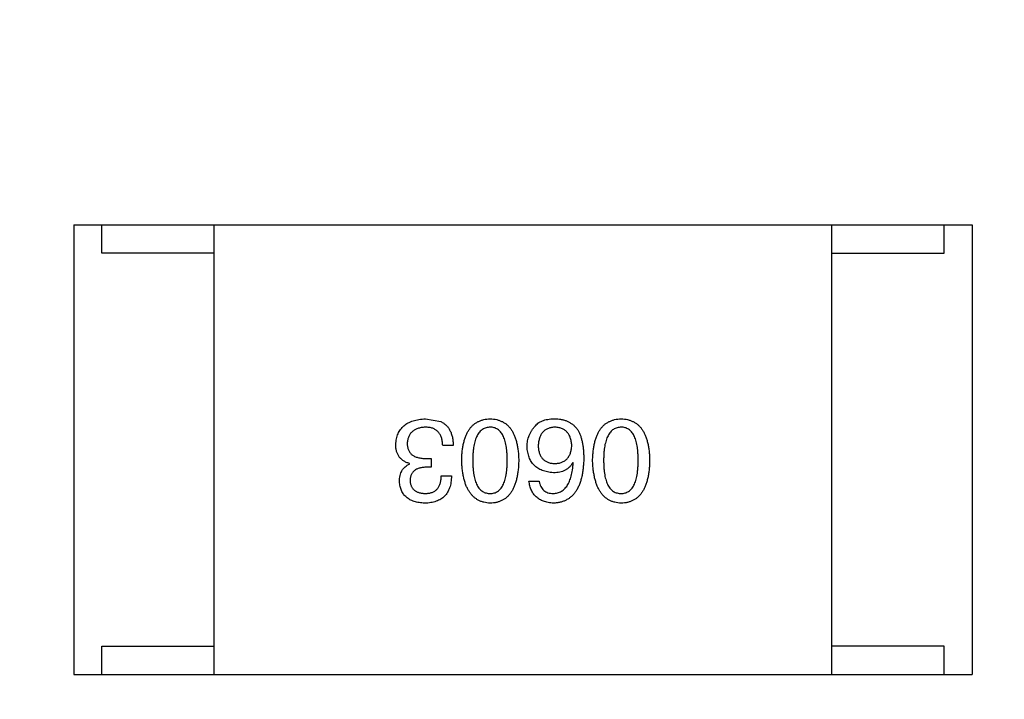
# Model space of a CAD drawing. Header units: inches. Extents: x -39 to 106, y -45 to 75.
# Tile 85 of 222: x 25.83 to 27.59, y -24.78 to -23.57. Entities that reach past the tile are written whole.
import ezdxf

# ---------------------------------------------------------------- set-up
doc = ezdxf.new("R2010")
doc.units = ezdxf.units.IN
doc.header["$LTSCALE"] = 1.21
doc.header["$MEASUREMENT"] = 0
doc.header["$PDMODE"] = 3
doc.header["$PDSIZE"] = 0.3125
doc.layers.get('0').update_dxf_attribs({"linetype": 'CONTINUOUS'})
doc.layers.get('Defpoints').update_dxf_attribs({"linetype": 'CONTINUOUS'})
doc.layers.add('DIM', color=3, linetype='CONTINUOUS')
doc.styles.get("Standard").update_dxf_attribs({"font": 'txt', "width": 0.8})
doc.dimstyles.get("Standard").update_dxf_attribs({"dimtxt": 0.15625, "dimasz": 0.1875, "dimexe": 0.125, "dimexo": 0.0625, "dimgap": 0.09, "dimtad": 0, "dimtih": 1, "dimtoh": 1, "dimzin": 4, "dimdsep": 46, "dimtxsty": 'STANDARD', "dimblk": '_FILLED', "dimblk1": '_FILLED', "dimblk2": '_FILLED', "dimcen": 0.09, "dimazin": 1, "dimtp": 0.01, "dimtm": 0.01, "dimtfac": 1, "dimtofl": 0, "dimtmove": 0, "dimatfit": 3, "dimldrblk": '_FILLED', "dimfxl": 1, "dimtolj": 1, "dimtzin": 4, "dimarcsym": 0})

# ---------------------------------------------------------------- blocks, each defined once
blk = doc.blocks.new('_FILLED')
at = {"color": 0, "linetype": 'ByBlock'}
blk.add_solid([(0, 0), (-1, 0.16667), (-1, -0.16667)], dxfattribs=at)
blk = doc.blocks.new('*D6')
at = {"layer": 'Defpoints', "color": 0}
for p in [(-13.1719, -23.0315), (49.8281, -23.0315), (49.8281, -38.8367)]:
    blk.add_point(p, dxfattribs=at)
at = {"layer": 'DIM', "color": 0, "lineweight": -2}
for p, q in [((-13.1719, -23.094), (-13.1719, -38.9617)), ((49.8281, -23.094), (49.8281, -38.9617)), ((-11.1719, -38.8367), (15.3048, -38.8367)), ((47.8281, -38.8367), (21.3515, -38.8367))]:
    blk.add_line(p, q, dxfattribs=at)
at = {"layer": 'DIM', "color": 0, "lineweight": -2, "xscale": 2, "yscale": 2, "zscale": 2, "rotation": 180}
blk.add_blockref('_FILLED', (-13.1719, -38.8367), dxfattribs=at)
at = {"layer": 'DIM', "color": 0, "lineweight": -2, "xscale": 2, "yscale": 2, "zscale": 2}
blk.add_blockref('_FILLED', (49.8281, -38.8367), dxfattribs=at)
at = {"layer": 'DIM', "color": 0, "insert": (18.3281, -38.8367), "char_height": 2, "attachment_point": 5}
blk.add_mtext('\\A1;63.00', dxfattribs=at)

msp = doc.modelspace()

# ---------------------------------------------------------------- linework, layer by layer
at = {"color": 7, "linetype": 'Continuous'}
for p, q in [((25.928, -23.9317), (27.528, -23.9317)), ((25.928, -23.9317), (25.928, -24.7317)), ((25.978, -23.9817), (25.978, -23.9317)), ((26.178, -24.7317), (26.178, -23.9317)), ((27.278, -24.7317), (27.278, -23.9317)), ((27.478, -23.9817), (27.478, -23.9317)), ((27.528, -23.9317), (27.528, -24.7317)), ((26.178, -23.9817), (25.978, -23.9817)), ((27.278, -23.9817), (27.478, -23.9817)), ((26.5548, -24.2769), (26.5819, -24.2818)), ((26.604, -24.3244), (26.5852, -24.3244)), ((26.5557, -24.3474), (26.5647, -24.3474)), ((26.5647, -24.3474), (26.5647, -24.3629)), ((26.8175, -24.3556), (26.8167, -24.3547)), ((26.5261, -24.3572), (26.5261, -24.3564)), ((26.5647, -24.3629), (26.5548, -24.3629)), ((26.5827, -24.3785), (26.6007, -24.3785)), ((26.7388, -24.3875), (26.7568, -24.3875)), ((25.978, -24.6817), (26.178, -24.6817)), ((25.978, -24.7317), (25.978, -24.6817)), ((27.478, -24.6817), (27.278, -24.6817)), ((27.478, -24.7317), (27.478, -24.6817)), ((25.928, -24.7317), (27.528, -24.7317))]:
    msp.add_line(p, q, dxfattribs=at)
for points, knots in [([(26.5016, -24.3228), (26.5017, -24.321), (26.5019, -24.3175), (26.5028, -24.3124), (26.5041, -24.3077), (26.5057, -24.3033), (26.5077, -24.2993), (26.5101, -24.2955), (26.5129, -24.2922), (26.5161, -24.2891), (26.5196, -24.2864), (26.5235, -24.284), (26.5278, -24.282), (26.5325, -24.2803), (26.5376, -24.2789), (26.543, -24.2779), (26.5488, -24.2772), (26.5528, -24.277), (26.5548, -24.2769)], [0, 0, 0, 0, 0.068236, 0.132937, 0.194125, 0.253174, 0.310181, 0.365986, 0.421096, 0.476216, 0.532352, 0.590232, 0.649824, 0.71274, 0.778406, 0.848058, 0.921922, 1, 1, 1, 1]), ([(26.5819, -24.2818), (26.5828, -24.2822), (26.5845, -24.283), (26.5869, -24.2846), (26.5892, -24.2862), (26.5913, -24.2881), (26.5932, -24.2902), (26.595, -24.2924), (26.5967, -24.2948), (26.5981, -24.2974), (26.5994, -24.3001), (26.6006, -24.3031), (26.6015, -24.3062), (26.6024, -24.3095), (26.603, -24.313), (26.6035, -24.3166), (26.6039, -24.3205), (26.604, -24.3231), (26.604, -24.3244)], [0, 0, 0, 0, 0.056906, 0.113264, 0.168825, 0.223843, 0.279195, 0.335267, 0.392098, 0.450414, 0.51054, 0.572219, 0.636652, 0.703156, 0.773102, 0.845505, 0.921063, 1, 1, 1, 1]), ([(26.619, -24.3506), (26.6191, -24.3477), (26.6193, -24.342), (26.62, -24.3337), (26.6211, -24.326), (26.6226, -24.3188), (26.6245, -24.3122), (26.6267, -24.3062), (26.6293, -24.3007), (26.6323, -24.2957), (26.6357, -24.2914), (26.6395, -24.2876), (26.6436, -24.2843), (26.6481, -24.2817), (26.653, -24.2796), (26.6583, -24.2781), (26.6639, -24.2771), (26.6678, -24.277), (26.6698, -24.2769)], [0, 0, 0, 0, 0.08769, 0.170218, 0.24749, 0.319818, 0.387758, 0.451391, 0.511445, 0.568185, 0.622681, 0.67526, 0.726746, 0.778428, 0.830764, 0.884397, 0.940866, 1, 1, 1, 1]), ([(26.6698, -24.2769), (26.6718, -24.277), (26.6756, -24.2771), (26.6813, -24.2781), (26.6865, -24.2796), (26.6914, -24.2817), (26.6959, -24.2843), (26.7001, -24.2876), (26.7038, -24.2914), (26.7072, -24.2958), (26.7102, -24.3007), (26.7128, -24.3062), (26.715, -24.3122), (26.7169, -24.3188), (26.7184, -24.326), (26.7195, -24.3337), (26.7203, -24.342), (26.7205, -24.3477), (26.7206, -24.3506)], [0, 0, 0, 0, 0.059135, 0.115606, 0.169241, 0.221578, 0.273261, 0.324749, 0.377329, 0.431642, 0.488541, 0.548597, 0.612232, 0.680174, 0.752504, 0.829777, 0.912307, 1, 1, 1, 1]), ([(26.7503, -24.2892), (26.7512, -24.2881), (26.7531, -24.286), (26.7566, -24.2834), (26.7605, -24.2812), (26.7649, -24.2794), (26.7698, -24.2781), (26.7752, -24.2772), (26.781, -24.2768), (26.7851, -24.2768), (26.7872, -24.2769)], [0, 0, 0, 0, 0.105033, 0.21147, 0.321511, 0.438526, 0.563605, 0.698055, 0.843218, 1, 1, 1, 1]), ([(26.7872, -24.2769), (26.7892, -24.277), (26.7932, -24.2772), (26.799, -24.2783), (26.8045, -24.2799), (26.8095, -24.2821), (26.8142, -24.2849), (26.8185, -24.2882), (26.8224, -24.2921), (26.8246, -24.295), (26.8257, -24.2965)], [0, 0, 0, 0, 0.137449, 0.267856, 0.393219, 0.514735, 0.63397, 0.753734, 0.874967, 1, 1, 1, 1]), ([(26.8521, -24.3506), (26.8522, -24.3477), (26.8524, -24.342), (26.8532, -24.3337), (26.8543, -24.326), (26.8558, -24.3188), (26.8576, -24.3122), (26.8599, -24.3062), (26.8625, -24.3007), (26.8655, -24.2957), (26.8689, -24.2914), (26.8726, -24.2876), (26.8768, -24.2843), (26.8813, -24.2817), (26.8862, -24.2796), (26.8914, -24.2781), (26.8971, -24.2771), (26.9009, -24.277), (26.9029, -24.2769)], [0, 0, 0, 0, 0.08769, 0.170218, 0.24749, 0.319818, 0.387758, 0.451391, 0.511445, 0.568185, 0.622681, 0.67526, 0.726746, 0.778428, 0.830764, 0.884397, 0.940866, 1, 1, 1, 1]), ([(26.9029, -24.2769), (26.9049, -24.277), (26.9088, -24.2771), (26.9144, -24.2781), (26.9197, -24.2796), (26.9246, -24.2817), (26.9291, -24.2843), (26.9332, -24.2876), (26.937, -24.2914), (26.9403, -24.2958), (26.9434, -24.3007), (26.9459, -24.3062), (26.9482, -24.3122), (26.9501, -24.3188), (26.9516, -24.326), (26.9527, -24.3337), (26.9534, -24.342), (26.9536, -24.3477), (26.9537, -24.3506)], [0, 0, 0, 0, 0.059135, 0.115606, 0.169241, 0.221578, 0.273261, 0.324749, 0.377329, 0.431642, 0.488541, 0.548597, 0.612232, 0.680174, 0.752504, 0.829777, 0.912307, 1, 1, 1, 1]), ([(26.554, -24.2916), (26.5528, -24.2917), (26.5504, -24.2919), (26.5469, -24.2924), (26.5437, -24.2931), (26.5407, -24.294), (26.5379, -24.2951), (26.5353, -24.2964), (26.533, -24.2979), (26.5308, -24.2996), (26.529, -24.3015), (26.5272, -24.3036), (26.5258, -24.3059), (26.5246, -24.3084), (26.5236, -24.3111), (26.5229, -24.314), (26.5223, -24.3171), (26.5221, -24.3192), (26.522, -24.3203)], [0, 0, 0, 0, 0.076694, 0.149502, 0.218019, 0.283183, 0.345589, 0.405199, 0.462852, 0.519478, 0.575313, 0.630559, 0.687006, 0.744638, 0.804006, 0.866059, 0.931486, 1, 1, 1, 1]), ([(26.5852, -24.3244), (26.5851, -24.3231), (26.585, -24.3205), (26.5845, -24.3168), (26.5839, -24.3133), (26.583, -24.3101), (26.5818, -24.3071), (26.5805, -24.3044), (26.5788, -24.302), (26.577, -24.2998), (26.5749, -24.2979), (26.5726, -24.2962), (26.5701, -24.2948), (26.5673, -24.2936), (26.5643, -24.2927), (26.5611, -24.2921), (26.5576, -24.2917), (26.5552, -24.2916), (26.554, -24.2916)], [0, 0, 0, 0, 0.07723, 0.149593, 0.217944, 0.282232, 0.34411, 0.402297, 0.458791, 0.513966, 0.568538, 0.623291, 0.679957, 0.737243, 0.798142, 0.86118, 0.928728, 1, 1, 1, 1]), ([(26.6698, -24.2916), (26.6685, -24.2917), (26.6661, -24.2919), (26.6625, -24.2926), (26.6592, -24.2939), (26.6561, -24.2956), (26.6533, -24.2977), (26.6507, -24.3003), (26.6484, -24.3034), (26.6463, -24.3068), (26.6445, -24.3108), (26.6429, -24.3152), (26.6416, -24.32), (26.6405, -24.3253), (26.6397, -24.331), (26.6391, -24.3371), (26.6387, -24.3437), (26.6386, -24.3483), (26.6386, -24.3506)], [0, 0, 0, 0, 0.050879, 0.099377, 0.146973, 0.193618, 0.240619, 0.289461, 0.34047, 0.395283, 0.453059, 0.515633, 0.582666, 0.655287, 0.732971, 0.815933, 0.905166, 1, 1, 1, 1]), ([(26.7001, -24.3506), (26.7001, -24.3483), (26.7, -24.3436), (26.6997, -24.337), (26.6991, -24.3307), (26.6983, -24.325), (26.6972, -24.3197), (26.696, -24.3148), (26.6944, -24.3104), (26.6926, -24.3064), (26.6906, -24.303), (26.6884, -24.2999), (26.6859, -24.2974), (26.6831, -24.2953), (26.6801, -24.2936), (26.6769, -24.2925), (26.6734, -24.2918), (26.671, -24.2917), (26.6698, -24.2916)], [0, 0, 0, 0, 0.096457, 0.187288, 0.27178, 0.350132, 0.423455, 0.491343, 0.554037, 0.612253, 0.666313, 0.717038, 0.764921, 0.811214, 0.856775, 0.902988, 0.950234, 1, 1, 1, 1]), ([(26.7355, -24.3261), (26.7356, -24.3243), (26.7357, -24.3209), (26.7364, -24.3158), (26.7375, -24.3109), (26.7391, -24.3061), (26.7412, -24.3016), (26.7438, -24.2972), (26.7468, -24.2931), (26.7491, -24.2905), (26.7503, -24.2892)], [0, 0, 0, 0, 0.12904, 0.253809, 0.377066, 0.499122, 0.621469, 0.744665, 0.870607, 1, 1, 1, 1]), ([(26.7839, -24.2916), (26.7828, -24.2917), (26.7807, -24.2919), (26.7776, -24.2925), (26.7747, -24.2932), (26.772, -24.2943), (26.7695, -24.2956), (26.7671, -24.2971), (26.765, -24.2988), (26.7631, -24.3008), (26.7614, -24.3031), (26.7599, -24.3055), (26.7586, -24.3082), (26.7575, -24.3112), (26.7567, -24.3144), (26.756, -24.3178), (26.7554, -24.3214), (26.7553, -24.3239), (26.7552, -24.3252)], [0, 0, 0, 0, 0.066682, 0.130303, 0.190802, 0.248749, 0.30534, 0.361219, 0.415721, 0.471765, 0.528279, 0.586428, 0.64659, 0.710143, 0.776461, 0.846692, 0.921137, 1, 1, 1, 1]), ([(26.815, -24.3244), (26.815, -24.3231), (26.8148, -24.3206), (26.8142, -24.317), (26.8135, -24.3136), (26.8125, -24.3104), (26.8114, -24.3075), (26.8099, -24.3048), (26.8083, -24.3024), (26.8064, -24.3002), (26.8044, -24.2983), (26.8021, -24.2966), (26.7996, -24.2951), (26.7969, -24.2939), (26.7939, -24.293), (26.7908, -24.2923), (26.7874, -24.2918), (26.7851, -24.2917), (26.7839, -24.2916)], [0, 0, 0, 0, 0.076467, 0.148148, 0.216496, 0.280559, 0.342274, 0.401168, 0.458322, 0.514073, 0.569257, 0.62465, 0.68124, 0.739113, 0.799947, 0.862804, 0.929597, 1, 1, 1, 1]), ([(26.8257, -24.2965), (26.8265, -24.2981), (26.8283, -24.3013), (26.8305, -24.3066), (26.8323, -24.3122), (26.8338, -24.3184), (26.835, -24.325), (26.8357, -24.332), (26.8363, -24.3395), (26.8363, -24.3447), (26.8363, -24.3474)], [0, 0, 0, 0, 0.101889, 0.209155, 0.322694, 0.442863, 0.569758, 0.70479, 0.848502, 1, 1, 1, 1]), ([(26.9029, -24.2916), (26.9017, -24.2917), (26.8992, -24.2919), (26.8956, -24.2926), (26.8923, -24.2939), (26.8892, -24.2956), (26.8864, -24.2977), (26.8839, -24.3003), (26.8815, -24.3034), (26.8795, -24.3068), (26.8776, -24.3108), (26.8761, -24.3152), (26.8747, -24.32), (26.8736, -24.3253), (26.8728, -24.331), (26.8722, -24.3371), (26.8718, -24.3437), (26.8718, -24.3483), (26.8718, -24.3506)], [0, 0, 0, 0, 0.050879, 0.099377, 0.146973, 0.193618, 0.240619, 0.289461, 0.34047, 0.395283, 0.453059, 0.515633, 0.582666, 0.655287, 0.732971, 0.815933, 0.905166, 1, 1, 1, 1]), ([(26.9333, -24.3506), (26.9332, -24.3483), (26.9332, -24.3436), (26.9328, -24.337), (26.9323, -24.3307), (26.9315, -24.325), (26.9303, -24.3197), (26.9291, -24.3148), (26.9276, -24.3104), (26.9258, -24.3064), (26.9238, -24.303), (26.9215, -24.2999), (26.919, -24.2974), (26.9162, -24.2953), (26.9133, -24.2936), (26.91, -24.2925), (26.9065, -24.2918), (26.9042, -24.2917), (26.9029, -24.2916)], [0, 0, 0, 0, 0.096457, 0.187288, 0.27178, 0.350132, 0.423455, 0.491343, 0.554037, 0.612253, 0.666313, 0.717038, 0.764921, 0.811214, 0.856775, 0.902988, 0.950234, 1, 1, 1, 1]), ([(26.522, -24.3203), (26.5221, -24.3214), (26.5221, -24.3235), (26.5225, -24.3266), (26.5232, -24.3295), (26.5241, -24.3322), (26.5253, -24.3346), (26.5267, -24.3368), (26.5284, -24.3389), (26.5304, -24.3407), (26.5327, -24.3422), (26.5352, -24.3436), (26.538, -24.3448), (26.541, -24.3457), (26.5443, -24.3465), (26.5479, -24.347), (26.5517, -24.3473), (26.5543, -24.3474), (26.5557, -24.3474)], [0, 0, 0, 0, 0.066518, 0.129194, 0.188613, 0.245254, 0.300032, 0.353805, 0.407079, 0.461108, 0.516272, 0.574141, 0.634837, 0.699275, 0.767504, 0.840272, 0.917505, 1, 1, 1, 1]), ([(26.5261, -24.3564), (26.5252, -24.3561), (26.5232, -24.3554), (26.5204, -24.3543), (26.5178, -24.353), (26.5154, -24.3516), (26.5132, -24.35), (26.5111, -24.3482), (26.5093, -24.3464), (26.5077, -24.3443), (26.5062, -24.3421), (26.505, -24.3398), (26.5039, -24.3373), (26.5031, -24.3347), (26.5023, -24.3319), (26.5019, -24.329), (26.5016, -24.3259), (26.5016, -24.3239), (26.5016, -24.3228)], [0, 0, 0, 0, 0.069445, 0.136039, 0.200011, 0.261745, 0.322328, 0.381403, 0.438864, 0.496655, 0.554398, 0.612391, 0.672266, 0.733005, 0.79604, 0.861293, 0.928785, 1, 1, 1, 1]), ([(26.7822, -24.3728), (26.7804, -24.3726), (26.7769, -24.3723), (26.7717, -24.3714), (26.7669, -24.3702), (26.7625, -24.3687), (26.7583, -24.3669), (26.7545, -24.3648), (26.7511, -24.3623), (26.748, -24.3595), (26.7452, -24.3564), (26.7428, -24.353), (26.7407, -24.3493), (26.739, -24.3452), (26.7376, -24.3409), (26.7365, -24.3362), (26.7358, -24.3312), (26.7356, -24.3278), (26.7355, -24.3261)], [0, 0, 0, 0, 0.074228, 0.144548, 0.211288, 0.274576, 0.335162, 0.393915, 0.450599, 0.506657, 0.562409, 0.618617, 0.676096, 0.735061, 0.79654, 0.860906, 0.928473, 1, 1, 1, 1]), ([(26.7552, -24.3252), (26.7553, -24.3265), (26.7555, -24.3289), (26.756, -24.3323), (26.7567, -24.3355), (26.7576, -24.3385), (26.7587, -24.3413), (26.76, -24.3438), (26.7616, -24.3461), (26.7633, -24.3482), (26.7653, -24.3501), (26.7675, -24.3517), (26.7699, -24.353), (26.7724, -24.3542), (26.7752, -24.3551), (26.7782, -24.3558), (26.7814, -24.3562), (26.7836, -24.3563), (26.7847, -24.3564)], [0, 0, 0, 0, 0.076288, 0.14871, 0.216387, 0.281386, 0.342528, 0.402111, 0.4591, 0.514852, 0.569974, 0.625644, 0.682226, 0.740156, 0.800362, 0.863471, 0.930116, 1, 1, 1, 1]), ([(26.7847, -24.3564), (26.7859, -24.3563), (26.7881, -24.3562), (26.7914, -24.3558), (26.7945, -24.3551), (26.7973, -24.3541), (26.8, -24.353), (26.8024, -24.3515), (26.8047, -24.3499), (26.8067, -24.348), (26.8085, -24.3459), (26.81, -24.3435), (26.8114, -24.3409), (26.8126, -24.3381), (26.8135, -24.335), (26.8143, -24.3317), (26.8148, -24.3281), (26.815, -24.3257), (26.815, -24.3244)], [0, 0, 0, 0, 0.070453, 0.136523, 0.199866, 0.260392, 0.318446, 0.374657, 0.430182, 0.485556, 0.541071, 0.598396, 0.657208, 0.718642, 0.783247, 0.851631, 0.923928, 1, 1, 1, 1]), ([(26.6698, -24.4269), (26.6678, -24.4268), (26.664, -24.4265), (26.6584, -24.4255), (26.6533, -24.4238), (26.6484, -24.4216), (26.644, -24.4188), (26.6399, -24.4155), (26.6361, -24.4115), (26.6328, -24.407), (26.6297, -24.4019), (26.6271, -24.3963), (26.6248, -24.39), (26.6229, -24.3832), (26.6214, -24.3759), (26.6202, -24.368), (26.6193, -24.3595), (26.6191, -24.3537), (26.619, -24.3506)], [0, 0, 0, 0, 0.057415, 0.112361, 0.16496, 0.216437, 0.267441, 0.318839, 0.371478, 0.426325, 0.483626, 0.544235, 0.608673, 0.677374, 0.750405, 0.828394, 0.911525, 1, 1, 1, 1]), ([(26.6386, -24.3506), (26.6386, -24.353), (26.6387, -24.3576), (26.6391, -24.3643), (26.6397, -24.3706), (26.6405, -24.3763), (26.6416, -24.3817), (26.6429, -24.3865), (26.6445, -24.3909), (26.6463, -24.3949), (26.6484, -24.3983), (26.6507, -24.4014), (26.6533, -24.4039), (26.6561, -24.4061), (26.6592, -24.4077), (26.6625, -24.4088), (26.6661, -24.4095), (26.6685, -24.4096), (26.6698, -24.4097)], [0, 0, 0, 0, 0.095719, 0.185854, 0.269738, 0.347952, 0.420315, 0.487894, 0.550245, 0.608186, 0.662454, 0.713283, 0.761375, 0.808209, 0.854301, 0.901312, 0.949396, 1, 1, 1, 1]), ([(26.6698, -24.4097), (26.671, -24.4096), (26.6734, -24.4095), (26.6769, -24.4088), (26.6801, -24.4077), (26.6831, -24.406), (26.6858, -24.4039), (26.6884, -24.4014), (26.6906, -24.3983), (26.6926, -24.3948), (26.6944, -24.3909), (26.696, -24.3865), (26.6972, -24.3816), (26.6983, -24.3764), (26.6991, -24.3706), (26.6997, -24.3643), (26.7, -24.3576), (26.7001, -24.353), (26.7001, -24.3506)], [0, 0, 0, 0, 0.049764, 0.097007, 0.143217, 0.188577, 0.235116, 0.282997, 0.333719, 0.387776, 0.445989, 0.508679, 0.576563, 0.649481, 0.728235, 0.812722, 0.903548, 1, 1, 1, 1]), ([(26.7206, -24.3506), (26.7205, -24.3537), (26.7203, -24.3596), (26.7195, -24.3682), (26.7184, -24.3761), (26.7169, -24.3835), (26.7151, -24.3904), (26.7128, -24.3966), (26.7102, -24.4023), (26.7072, -24.4074), (26.7038, -24.4119), (26.7001, -24.4158), (26.696, -24.4192), (26.6914, -24.4219), (26.6865, -24.424), (26.6813, -24.4256), (26.6756, -24.4266), (26.6718, -24.4268), (26.6698, -24.4269)], [0, 0, 0, 0, 0.088823, 0.172287, 0.250296, 0.323438, 0.392244, 0.456221, 0.516635, 0.573871, 0.628, 0.680335, 0.731489, 0.782557, 0.834044, 0.886738, 0.942089, 1, 1, 1, 1]), ([(26.8363, -24.3474), (26.8363, -24.3505), (26.8361, -24.3566), (26.8352, -24.3655), (26.8341, -24.3737), (26.8325, -24.3814), (26.8305, -24.3885), (26.8281, -24.395), (26.8253, -24.4009), (26.8221, -24.4062), (26.8186, -24.4109), (26.8146, -24.415), (26.8102, -24.4185), (26.8053, -24.4214), (26.8001, -24.4237), (26.7945, -24.4254), (26.7885, -24.4265), (26.7844, -24.4267), (26.7822, -24.4269)], [0, 0, 0, 0, 0.087517, 0.169686, 0.246944, 0.319347, 0.387088, 0.450961, 0.511075, 0.567974, 0.622351, 0.675039, 0.726853, 0.778688, 0.83093, 0.884738, 0.941043, 1, 1, 1, 1]), ([(26.8167, -24.3547), (26.8158, -24.3562), (26.8141, -24.359), (26.811, -24.3627), (26.8073, -24.3658), (26.8032, -24.3684), (26.7986, -24.3704), (26.7935, -24.3718), (26.788, -24.3726), (26.7842, -24.3727), (26.7822, -24.3728)], [0, 0, 0, 0, 0.122276, 0.239997, 0.35611, 0.473903, 0.59404, 0.720428, 0.855383, 1, 1, 1, 1]), ([(26.9029, -24.4269), (26.901, -24.4268), (26.8971, -24.4265), (26.8916, -24.4255), (26.8864, -24.4238), (26.8816, -24.4216), (26.8771, -24.4188), (26.873, -24.4155), (26.8693, -24.4115), (26.8659, -24.407), (26.8629, -24.4019), (26.8603, -24.3963), (26.858, -24.39), (26.8561, -24.3832), (26.8546, -24.3759), (26.8533, -24.368), (26.8525, -24.3595), (26.8522, -24.3537), (26.8521, -24.3506)], [0, 0, 0, 0, 0.057415, 0.112361, 0.16496, 0.216437, 0.267441, 0.318839, 0.371478, 0.426325, 0.483626, 0.544235, 0.608673, 0.677374, 0.750405, 0.828394, 0.911525, 1, 1, 1, 1]), ([(26.8718, -24.3506), (26.8718, -24.353), (26.8718, -24.3576), (26.8722, -24.3643), (26.8728, -24.3706), (26.8736, -24.3763), (26.8747, -24.3817), (26.876, -24.3865), (26.8776, -24.3909), (26.8794, -24.3949), (26.8815, -24.3983), (26.8838, -24.4014), (26.8864, -24.4039), (26.8892, -24.4061), (26.8923, -24.4077), (26.8956, -24.4088), (26.8992, -24.4095), (26.9017, -24.4096), (26.9029, -24.4097)], [0, 0, 0, 0, 0.095719, 0.185854, 0.269738, 0.347952, 0.420315, 0.487894, 0.550245, 0.608186, 0.662454, 0.713283, 0.761375, 0.808209, 0.854301, 0.901312, 0.949396, 1, 1, 1, 1]), ([(26.9029, -24.4097), (26.9042, -24.4096), (26.9065, -24.4095), (26.91, -24.4088), (26.9133, -24.4077), (26.9163, -24.406), (26.919, -24.4039), (26.9215, -24.4014), (26.9238, -24.3983), (26.9258, -24.3948), (26.9276, -24.3909), (26.9291, -24.3865), (26.9303, -24.3816), (26.9315, -24.3764), (26.9322, -24.3706), (26.9328, -24.3643), (26.9332, -24.3576), (26.9332, -24.353), (26.9333, -24.3506)], [0, 0, 0, 0, 0.049764, 0.097007, 0.143217, 0.188577, 0.235116, 0.282997, 0.333719, 0.387776, 0.445989, 0.508679, 0.576563, 0.649481, 0.728235, 0.812722, 0.903548, 1, 1, 1, 1]), ([(26.9537, -24.3506), (26.9536, -24.3537), (26.9534, -24.3596), (26.9527, -24.3682), (26.9516, -24.3761), (26.9501, -24.3835), (26.9482, -24.3904), (26.9459, -24.3966), (26.9434, -24.4023), (26.9403, -24.4074), (26.937, -24.4119), (26.9332, -24.4158), (26.9291, -24.4192), (26.9246, -24.4219), (26.9197, -24.424), (26.9144, -24.4256), (26.9088, -24.4266), (26.9049, -24.4268), (26.9029, -24.4269)], [0, 0, 0, 0, 0.088823, 0.172287, 0.250296, 0.323438, 0.392244, 0.456221, 0.516635, 0.573871, 0.628, 0.680335, 0.731489, 0.782557, 0.834044, 0.886738, 0.942089, 1, 1, 1, 1]), ([(26.5081, -24.3884), (26.5082, -24.3865), (26.5083, -24.383), (26.5091, -24.3779), (26.5105, -24.3732), (26.5125, -24.3691), (26.5151, -24.3654), (26.5182, -24.3621), (26.5219, -24.3593), (26.5247, -24.3579), (26.5261, -24.3572)], [0, 0, 0, 0, 0.143686, 0.277942, 0.40333, 0.521785, 0.638573, 0.755208, 0.874773, 1, 1, 1, 1]), ([(26.5548, -24.3629), (26.5537, -24.363), (26.5516, -24.3631), (26.5485, -24.3634), (26.5457, -24.364), (26.543, -24.3647), (26.5405, -24.3656), (26.5382, -24.3666), (26.5362, -24.3678), (26.5343, -24.3692), (26.5327, -24.3708), (26.5312, -24.3726), (26.53, -24.3745), (26.529, -24.3766), (26.5281, -24.3789), (26.5275, -24.3813), (26.5271, -24.384), (26.527, -24.3858), (26.527, -24.3867)], [0, 0, 0, 0, 0.079415, 0.154091, 0.22508, 0.29186, 0.355026, 0.415127, 0.472418, 0.528511, 0.583551, 0.638361, 0.693547, 0.750023, 0.807857, 0.868401, 0.932259, 1, 1, 1, 1]), ([(26.7822, -24.4097), (26.7835, -24.4096), (26.7861, -24.4094), (26.7898, -24.4085), (26.7932, -24.4074), (26.7965, -24.4057), (26.7995, -24.4037), (26.8023, -24.4013), (26.8048, -24.3985), (26.8072, -24.3953), (26.8092, -24.3917), (26.8111, -24.3877), (26.8127, -24.3833), (26.8141, -24.3785), (26.8153, -24.3733), (26.8163, -24.3678), (26.817, -24.3618), (26.8173, -24.3577), (26.8175, -24.3556)], [0, 0, 0, 0, 0.054741, 0.107075, 0.158339, 0.208382, 0.258772, 0.310045, 0.362765, 0.417822, 0.475982, 0.537466, 0.602901, 0.673037, 0.747247, 0.826291, 0.910782, 1, 1, 1, 1]), ([(26.5532, -24.4269), (26.5515, -24.4268), (26.5481, -24.4266), (26.5433, -24.426), (26.5387, -24.4251), (26.5345, -24.4239), (26.5305, -24.4225), (26.5269, -24.4208), (26.5236, -24.4188), (26.5206, -24.4165), (26.5179, -24.4139), (26.5156, -24.4111), (26.5135, -24.408), (26.5118, -24.4046), (26.5104, -24.4009), (26.5093, -24.397), (26.5085, -24.3928), (26.5082, -24.3898), (26.5081, -24.3884)], [0, 0, 0, 0, 0.077845, 0.151584, 0.221397, 0.287366, 0.350104, 0.410398, 0.467998, 0.524388, 0.579979, 0.635152, 0.690917, 0.747936, 0.806661, 0.867861, 0.932479, 1, 1, 1, 1]), ([(26.527, -24.3867), (26.5271, -24.3876), (26.5272, -24.3893), (26.5277, -24.3919), (26.5284, -24.3942), (26.5292, -24.3964), (26.5303, -24.3985), (26.5315, -24.4003), (26.5329, -24.4021), (26.5345, -24.4036), (26.5363, -24.4049), (26.5383, -24.4061), (26.5405, -24.4071), (26.5428, -24.408), (26.5454, -24.4086), (26.5481, -24.4092), (26.551, -24.4095), (26.553, -24.4096), (26.554, -24.4097)], [0, 0, 0, 0, 0.067655, 0.132224, 0.194132, 0.253145, 0.309858, 0.366002, 0.421361, 0.47702, 0.532632, 0.590536, 0.65067, 0.713258, 0.779588, 0.848803, 0.921949, 1, 1, 1, 1]), ([(26.6007, -24.3785), (26.6007, -24.3804), (26.6006, -24.3842), (26.5999, -24.3896), (26.5989, -24.3946), (26.5976, -24.3993), (26.5958, -24.4036), (26.5938, -24.4076), (26.5913, -24.4112), (26.5885, -24.4144), (26.5853, -24.4173), (26.5818, -24.4198), (26.5779, -24.4219), (26.5736, -24.4236), (26.569, -24.425), (26.5641, -24.426), (26.5588, -24.4267), (26.5551, -24.4268), (26.5532, -24.4269)], [0, 0, 0, 0, 0.074804, 0.144899, 0.211458, 0.274554, 0.334363, 0.392059, 0.448123, 0.503024, 0.558154, 0.613471, 0.670844, 0.729926, 0.792003, 0.857405, 0.926768, 1, 1, 1, 1]), ([(26.554, -24.4097), (26.5551, -24.4096), (26.5573, -24.4096), (26.5605, -24.4092), (26.5635, -24.4086), (26.5662, -24.4078), (26.5688, -24.4067), (26.5711, -24.4053), (26.5733, -24.4038), (26.5752, -24.4019), (26.5769, -24.3998), (26.5783, -24.3975), (26.5796, -24.3949), (26.5807, -24.3921), (26.5815, -24.3891), (26.5821, -24.3857), (26.5825, -24.3822), (26.5827, -24.3798), (26.5827, -24.3785)], [0, 0, 0, 0, 0.069877, 0.136363, 0.198671, 0.257968, 0.315462, 0.370709, 0.425568, 0.479847, 0.535753, 0.592303, 0.651386, 0.713311, 0.778642, 0.84836, 0.921866, 1, 1, 1, 1]), ([(26.7822, -24.4269), (26.7807, -24.4267), (26.7775, -24.4265), (26.773, -24.4258), (26.7688, -24.4248), (26.7648, -24.4236), (26.7611, -24.4221), (26.7577, -24.4203), (26.7546, -24.4182), (26.7517, -24.4159), (26.7491, -24.4133), (26.7468, -24.4104), (26.7447, -24.4072), (26.743, -24.4038), (26.7415, -24.4001), (26.7403, -24.3962), (26.7394, -24.3919), (26.739, -24.389), (26.7388, -24.3875)], [0, 0, 0, 0, 0.073784, 0.144317, 0.211047, 0.274818, 0.336501, 0.395724, 0.453465, 0.510016, 0.566585, 0.622844, 0.680328, 0.739335, 0.800408, 0.863904, 0.93053, 1, 1, 1, 1]), ([(26.7568, -24.3875), (26.7572, -24.3893), (26.758, -24.3926), (26.7598, -24.3972), (26.7622, -24.401), (26.7651, -24.4042), (26.7687, -24.4067), (26.7727, -24.4084), (26.7773, -24.4095), (26.7806, -24.4096), (26.7822, -24.4097)], [0, 0, 0, 0, 0.1439, 0.274233, 0.394478, 0.509388, 0.621911, 0.738504, 0.863414, 1, 1, 1, 1])]:
    msp.add_open_spline(points, degree=3, knots=knots, dxfattribs=at)

# ---------------------------------------------------------------- dimensions: what is measured, and where the dimension line sits
at = {"layer": 'DIM'}
dim = msp.add_linear_dim(base=(49.8281, -38.8367), p1=(-13.1719, -23.0315), p2=(49.8281, -23.0315), dimstyle='STANDARD', override={"dimtxt": 2, "dimasz": 2, "dimtih": 0, "dimtoh": 0, "dimzin": 0, "dimcen": 0.198, "dimadec": 0, "dimazin": 0, "dimtp": 0, "dimtm": 0, "dimtdec": 4, "dimtzin": 0}, dxfattribs=at)
dim.commit()
dim.dimension.update_dxf_attribs({"geometry": '*D6', "text_midpoint": (18.3281, -38.8367)})

doc.saveas('drawing.dxf')
